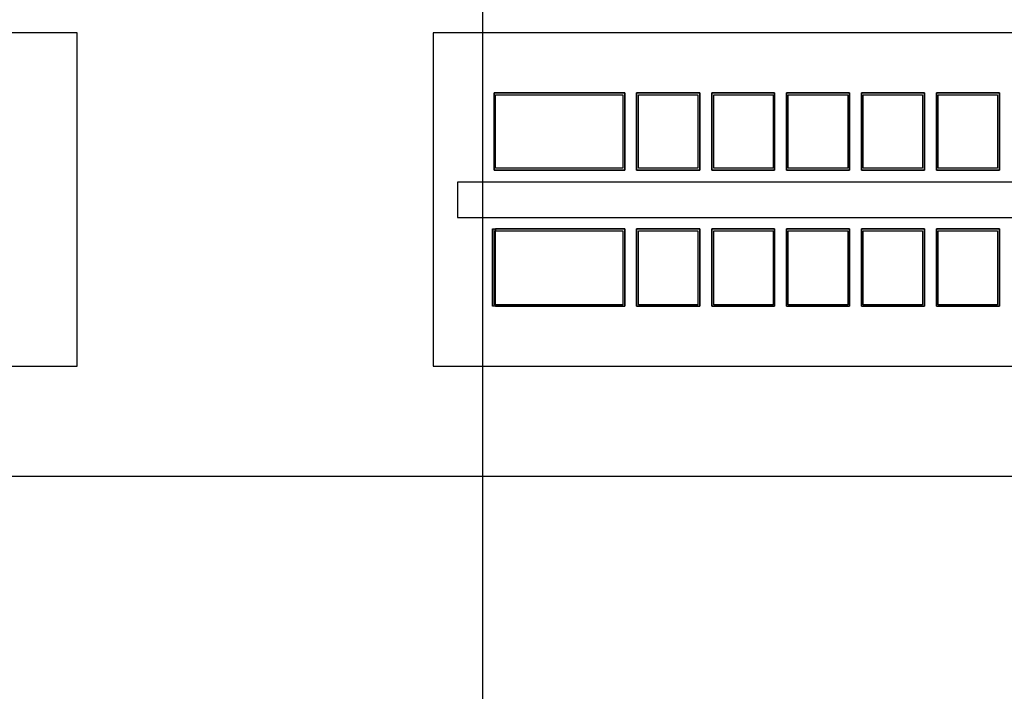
# Model space of a CAD drawing. Header units: millimetres. Extents: x 335 to 91596, y -1 to 84.
# Tile 79 of 87: x 388.66 to 394.15, y 25.09 to 28.84. Entities that reach past the tile are written whole.
import ezdxf

# ---------------------------------------------------------------- set-up
doc = ezdxf.new("R2010")
doc.units = ezdxf.units.MM
doc.header["$MEASUREMENT"] = 0

msp = doc.modelspace()

# ---------------------------------------------------------------- linework, layer by layer
at = {"color": 7}
for p, q in [((391.245, 21.0262), (391.245, 39.2692)), ((392.036, 28.4312), (391.307, 28.4312)), ((391.307, 28.4312), (391.307, 27.9992)), ((391.316, 28.4202), (392.025, 28.4202)), ((391.316, 28.0102), (391.316, 28.4202)), ((392.025, 28.4202), (392.025, 28.0102)), ((392.036, 27.9992), (392.036, 28.4312)), ((392.454, 28.4312), (392.102, 28.4312)), ((392.102, 28.4312), (392.102, 27.9992)), ((392.112, 28.4202), (392.443, 28.4202)), ((392.112, 28.0102), (392.112, 28.4202)), ((392.443, 28.4202), (392.443, 28.0102)), ((392.454, 27.9992), (392.454, 28.4312)), ((392.871, 28.4312), (392.521, 28.4312)), ((392.521, 28.4312), (392.521, 27.9992)), ((392.532, 28.4202), (392.863, 28.4202)), ((392.532, 28.0102), (392.532, 28.4202)), ((392.863, 28.4202), (392.863, 28.0102)), ((392.871, 27.9992), (392.871, 28.4312)), ((393.29, 28.4312), (392.938, 28.4312)), ((392.938, 28.4312), (392.938, 27.9992)), ((392.948, 28.4202), (393.28, 28.4202)), ((392.948, 28.0102), (392.948, 28.4202)), ((393.28, 28.4202), (393.28, 28.0102)), ((393.29, 27.9992), (393.29, 28.4312)), ((393.707, 28.4312), (393.356, 28.4312)), ((393.356, 28.4312), (393.356, 27.9992)), ((393.366, 28.4202), (393.696, 28.4202)), ((393.366, 28.0102), (393.366, 28.4202)), ((393.696, 28.4202), (393.696, 28.0102)), ((393.707, 27.9992), (393.707, 28.4312)), ((394.125, 28.4312), (393.774, 28.4312)), ((393.774, 28.4312), (393.774, 27.9992)), ((393.784, 28.4202), (394.114, 28.4202)), ((393.784, 28.0102), (393.784, 28.4202)), ((394.114, 28.4202), (394.114, 28.0102)), ((394.125, 27.9992), (394.125, 28.4312)), ((391.307, 27.9992), (392.036, 27.9992)), ((392.025, 28.0102), (391.316, 28.0102)), ((392.102, 27.9992), (392.454, 27.9992)), ((392.443, 28.0102), (392.112, 28.0102)), ((392.521, 27.9992), (392.871, 27.9992)), ((392.863, 28.0102), (392.532, 28.0102)), ((392.938, 27.9992), (393.29, 27.9992)), ((393.28, 28.0102), (392.948, 28.0102)), ((393.356, 27.9992), (393.707, 27.9992)), ((393.696, 28.0102), (393.366, 28.0102)), ((393.774, 27.9992), (394.125, 27.9992)), ((394.114, 28.0102), (393.784, 28.0102)), ((395.16, 27.9332), (391.104, 27.9332)), ((391.104, 27.9332), (391.104, 27.7352)), ((391.104, 27.7352), (395.16, 27.7352)), ((391.307, 27.2412), (391.307, 27.6722)), ((392.036, 27.6722), (391.316, 27.6722)), ((391.316, 27.6722), (391.316, 27.6612)), ((392.036, 27.2412), (392.036, 27.6722)), ((392.454, 27.6722), (392.102, 27.6722)), ((392.102, 27.6722), (392.102, 27.2412)), ((392.454, 27.2412), (392.454, 27.6722)), ((392.871, 27.6722), (392.521, 27.6722)), ((392.521, 27.6722), (392.521, 27.2412)), ((392.871, 27.2412), (392.871, 27.6722)), ((393.29, 27.6722), (392.938, 27.6722)), ((392.938, 27.6722), (392.938, 27.2412)), ((393.29, 27.2412), (393.29, 27.6722)), ((393.707, 27.6722), (393.356, 27.6722)), ((393.356, 27.6722), (393.356, 27.2412)), ((393.707, 27.2412), (393.707, 27.6722)), ((394.125, 27.6722), (393.774, 27.6722)), ((393.774, 27.6722), (393.774, 27.2412)), ((394.125, 27.2412), (394.125, 27.6722)), ((391.316, 27.6612), (392.025, 27.6612)), ((391.316, 27.2492), (391.316, 27.6612)), ((392.025, 27.6612), (392.025, 27.2492)), ((392.112, 27.2492), (392.112, 27.6612)), ((392.112, 27.6612), (392.443, 27.6612)), ((392.443, 27.6612), (392.443, 27.2492)), ((392.532, 27.2492), (392.532, 27.6612)), ((392.532, 27.6612), (392.863, 27.6612)), ((392.863, 27.6612), (392.863, 27.2492)), ((392.948, 27.2492), (392.948, 27.6612)), ((392.948, 27.6612), (393.28, 27.6612)), ((393.28, 27.6612), (393.28, 27.2492)), ((393.366, 27.2492), (393.366, 27.6612)), ((393.366, 27.6612), (393.696, 27.6612)), ((393.696, 27.6612), (393.696, 27.2492)), ((393.784, 27.2492), (393.784, 27.6612)), ((393.784, 27.6612), (394.114, 27.6612)), ((394.114, 27.6612), (394.114, 27.2492)), ((392.025, 27.2492), (391.316, 27.2492)), ((391.316, 27.2492), (391.316, 27.2412)), ((391.316, 27.2412), (392.036, 27.2412)), ((392.102, 27.2412), (392.454, 27.2412)), ((392.443, 27.2492), (392.112, 27.2492)), ((392.521, 27.2412), (392.871, 27.2412)), ((392.863, 27.2492), (392.532, 27.2492)), ((392.938, 27.2412), (393.29, 27.2412)), ((393.28, 27.2492), (392.948, 27.2492)), ((393.356, 27.2412), (393.707, 27.2412)), ((393.696, 27.2492), (393.366, 27.2492)), ((393.774, 27.2412), (394.125, 27.2412)), ((394.114, 27.2492), (393.784, 27.2492))]:
    msp.add_line(p, q, dxfattribs=at)
at = {"color": 7, "linetype": 'Continuous'}
for p, q in [((388.983, 28.7652), (384.669, 28.7652)), ((388.983, 26.9072), (388.983, 28.7652)), ((395.28, 28.7652), (390.968, 28.7652)), ((390.968, 28.7652), (390.968, 26.9072)), ((391.307, 28.4312), (392.036, 28.4312)), ((391.307, 27.9992), (391.307, 28.4312)), ((392.036, 28.4312), (392.036, 27.9992)), ((392.102, 28.4312), (392.454, 28.4312)), ((392.102, 27.9992), (392.102, 28.4312)), ((392.454, 28.4312), (392.454, 27.9992)), ((392.521, 28.4312), (392.871, 28.4312)), ((392.521, 27.9992), (392.521, 28.4312)), ((392.871, 28.4312), (392.871, 27.9992)), ((392.938, 28.4312), (393.29, 28.4312)), ((392.938, 27.9992), (392.938, 28.4312)), ((393.29, 28.4312), (393.29, 27.9992)), ((393.356, 28.4312), (393.707, 28.4312)), ((393.356, 27.9992), (393.356, 28.4312)), ((393.707, 28.4312), (393.707, 27.9992)), ((393.774, 28.4312), (394.125, 28.4312)), ((393.774, 27.9992), (393.774, 28.4312)), ((394.125, 28.4312), (394.125, 27.9992)), ((392.036, 27.9992), (391.307, 27.9992)), ((392.454, 27.9992), (392.102, 27.9992)), ((392.871, 27.9992), (392.521, 27.9992)), ((393.29, 27.9992), (392.938, 27.9992)), ((393.707, 27.9992), (393.356, 27.9992)), ((394.125, 27.9992), (393.774, 27.9992)), ((391.298, 27.2412), (391.298, 27.6722)), ((391.298, 27.6722), (392.036, 27.6722)), ((392.036, 27.6722), (392.036, 27.2412)), ((392.102, 27.2412), (392.102, 27.6722)), ((392.102, 27.6722), (392.454, 27.6722)), ((392.454, 27.6722), (392.454, 27.2412)), ((392.521, 27.2412), (392.521, 27.6722)), ((392.521, 27.6722), (392.871, 27.6722)), ((392.871, 27.6722), (392.871, 27.2412)), ((392.938, 27.2412), (392.938, 27.6722)), ((392.938, 27.6722), (393.29, 27.6722)), ((393.29, 27.6722), (393.29, 27.2412)), ((393.356, 27.2412), (393.356, 27.6722)), ((393.356, 27.6722), (393.707, 27.6722)), ((393.707, 27.6722), (393.707, 27.2412)), ((393.774, 27.2412), (393.774, 27.6722)), ((393.774, 27.6722), (394.125, 27.6722)), ((394.125, 27.6722), (394.125, 27.2412)), ((392.036, 27.2412), (391.298, 27.2412)), ((392.454, 27.2412), (392.102, 27.2412)), ((392.871, 27.2412), (392.521, 27.2412)), ((393.29, 27.2412), (392.938, 27.2412)), ((393.707, 27.2412), (393.356, 27.2412)), ((394.125, 27.2412), (393.774, 27.2412)), ((384.669, 26.9072), (388.983, 26.9072)), ((390.968, 26.9072), (395.28, 26.9072)), ((383.012, 26.2942), (396.938, 26.2942))]:
    msp.add_line(p, q, dxfattribs=at)

doc.saveas('drawing.dxf')
